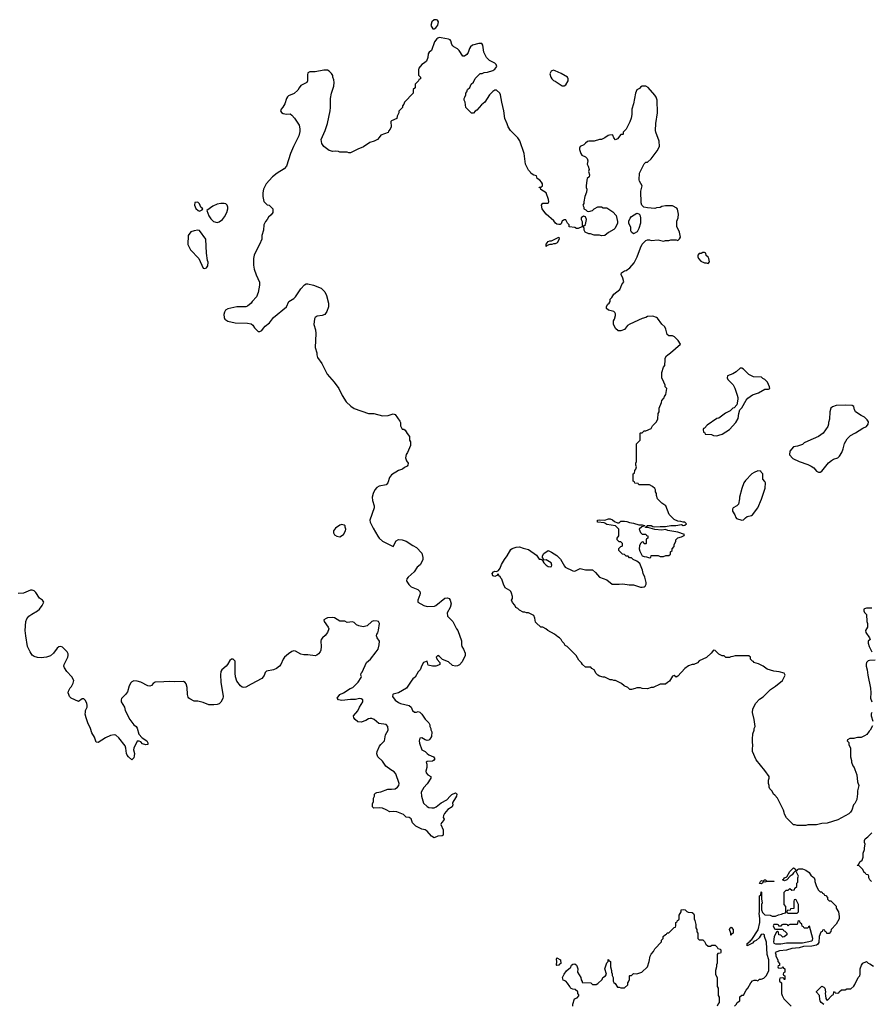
# Model space of a CAD drawing. Header units: inches. Extents: x 2323336 to 2565056, y 902223 to 1020938.
# Tile 32 of 43: x 2510608 to 2520186, y 983010 to 994075. Entities that reach past the tile are written whole.
import ezdxf

# ---------------------------------------------------------------- set-up
doc = ezdxf.new("R2010")
doc.units = ezdxf.units.IN
doc.header["$MEASUREMENT"] = 0
for name, color, linetype in [('C5918', 7, 'Continuous'), ('C5919', 7, 'Continuous'), ('C5928', 7, 'Continuous')]:
    doc.layers.add(name, color=color, linetype=linetype)

msp = doc.modelspace()

# ---------------------------------------------------------------- linework, layer by layer
at = {"layer": 'C5918', "color": 6, "elevation": 100}
for points in [[(2514146, 990000), (2514196, 989930), (2514236, 989850), (2514281, 989781), (2514331, 989731), (2514370, 989707), (2514530, 989651), (2514590, 989651), (2514690, 989624), (2514753, 989627), (2514810, 989645), (2514830, 989638), (2514885, 989565), (2514891, 989549), (2514892, 989510), (2514910, 989474), (2514930, 989474), (2514944, 989464), (2514964, 989424), (2514992, 989390), (2514992, 989350), (2515002, 989330), (2515002, 989290), (2514971, 989210), (2514953, 989187), (2514948, 989150), (2514957, 989117), (2514976, 989090), (2514974, 989070), (2514964, 989056), (2514937, 989043), (2514915, 989025), (2514870, 989009), (2514790, 988959), (2514767, 988930), (2514748, 988872), (2514730, 988849), (2514650, 988833), (2514623, 988817), (2514601, 988790), (2514583, 988750), (2514574, 988710), (2514575, 988670), (2514596, 988610), (2514595, 988590), (2514547, 988450), (2514551, 988430), (2514582, 988362), (2514637, 988270), (2514651, 988250), (2514690, 988215), (2514810, 988154), (2514843, 988217), (2514870, 988232), (2514910, 988231), (2514955, 988215), (2515030, 988165), (2515070, 988145), (2515130, 988078), (2515143, 988030), (2515142, 988010), (2515135, 987990), (2515111, 987950), (2515079, 987921), (2515045, 987870), (2514978, 987810), (2514963, 987790), (2514959, 987770), (2514963, 987763), (2514986, 987726), (2515010, 987702), (2515087, 987670), (2515107, 987650), (2515113, 987630), (2515110, 987610), (2515086, 987550), (2515084, 987530), (2515154, 987490), (2515190, 987481), (2515274, 987486), (2515289, 987491), (2515390, 987575), (2515418, 987578), (2515438, 987570), (2515451, 987550), (2515461, 987510), (2515451, 987470), (2515416, 987410), (2515421, 987370), (2515481, 987310), (2515521, 987230), (2515536, 987210), (2515575, 987095), (2515576, 987050), (2515581, 987030), (2515600, 987000), (2515617, 986957), (2515619, 986930), (2515583, 986857), (2515556, 986824), (2515530, 986812), (2515508, 986808), (2515477, 986817), (2515430, 986859), (2515364, 986884), (2515330, 986919), (2515310, 986928), (2515292, 986910), (2515303, 986883), (2515332, 986850), (2515332, 986828), (2515320, 986820), (2515290, 986809), (2515249, 986809), (2515202, 986822), (2515190, 986866), (2515150, 986852), (2515130, 986817), (2515111, 986769), (2515090, 986746), (2515054, 986686), (2515030, 986667), (2515010, 986640), (2514958, 986562), (2514870, 986511), (2514810, 986494), (2514805, 986490), (2514800, 986470), (2514829, 986429), (2514870, 986400), (2514891, 986390), (2514988, 986368), (2515011, 986350), (2515027, 986310), (2515050, 986291), (2515070, 986292), (2515090, 986302), (2515110, 986292), (2515132, 986270), (2515170, 986214), (2515210, 986174), (2515222, 986150), (2515222, 986130), (2515232, 986110), (2515233, 986093), (2515242, 986070), (2515240, 986020), (2515222, 985990), (2515210, 985978), (2515190, 985975), (2515170, 985981), (2515130, 986004), (2515110, 985999), (2515101, 985970), (2515104, 985944), (2515130, 985871), (2515170, 985851), (2515190, 985827), (2515210, 985813), (2515263, 985790), (2515276, 985770), (2515263, 985750), (2515250, 985743), (2515190, 985739), (2515181, 985730), (2515187, 985710), (2515186, 985670), (2515176, 985630), (2515181, 985610), (2515198, 985590), (2515232, 985570), (2515232, 985550), (2515190, 985489), (2515153, 985447), (2515125, 985395), (2515126, 985350), (2515151, 985270), (2515190, 985231), (2515210, 985222), (2515244, 985216), (2515270, 985219), (2515291, 985229), (2515350, 985273), (2515412, 985308), (2515450, 985350), (2515470, 985366), (2515510, 985385), (2515520, 985380), (2515525, 985370), (2515521, 985350), (2515511, 985329), (2515480, 985280), (2515476, 985270), (2515478, 985250), (2515471, 985229), (2515422, 985198), (2515386, 985154), (2515375, 985130), (2515371, 985110), (2515382, 985090), (2515380, 985080), (2515351, 985050), (2515346, 985030), (2515371, 984970), (2515371, 984909), (2515358, 984902), (2515310, 984901), (2515270, 984882), (2515239, 984899), (2515190, 984957), (2515169, 984969), (2515130, 984979), (2515062, 985010), (2515024, 985050), (2515010, 985095), (2514990, 985109), (2514953, 985113), (2514923, 985143), (2514850, 985172), (2514810, 985176), (2514770, 985174), (2514730, 985197), (2514690, 985213), (2514650, 985219), (2514590, 985215), (2514575, 985230), (2514576, 985264), (2514586, 985290), (2514588, 985328), (2514598, 985350), (2514598, 985370), (2514610, 985382), (2514626, 985390), (2514670, 985397), (2514750, 985428), (2514790, 985426), (2514830, 985433), (2514857, 985450), (2514872, 985470), (2514874, 985490), (2514840, 985600), (2514821, 985621), (2514783, 985643), (2514727, 985687), (2514690, 985742), (2514635, 985790), (2514626, 985826), (2514629, 985850), (2514656, 985910), (2514670, 985930), (2514710, 985971), (2514722, 986038), (2514752, 986090), (2514749, 986130), (2514730, 986153), (2514646, 986166), (2514593, 986210), (2514570, 986221), (2514550, 986222), (2514530, 986217), (2514501, 986199), (2514450, 986181), (2514410, 986186), (2514381, 986210), (2514365, 986230), (2514363, 986250), (2514411, 986309), (2514430, 986350), (2514467, 986410), (2514466, 986430), (2514450, 986444), (2514430, 986445), (2514384, 986436), (2514330, 986435), (2514230, 986424), (2514195, 986430), (2514177, 986450), (2514210, 986493), (2514250, 986511), (2514323, 986557), (2514353, 986570), (2514416, 986630), (2514450, 986682), (2514453, 986693), (2514446, 986710), (2514449, 986730), (2514459, 986741), (2514509, 986851), (2514552, 986888), (2514619, 986970), (2514639, 987001), (2514652, 987050), (2514653, 987090), (2514629, 987130), (2514622, 987150), (2514625, 987170), (2514636, 987184), (2514645, 987215), (2514653, 987290), (2514643, 987310), (2514630, 987317), (2514590, 987320), (2514567, 987310), (2514516, 987264), (2514470, 987252), (2514423, 987263), (2514396, 987276), (2514370, 987301), (2514350, 987309), (2514290, 987302), (2514266, 987314), (2514210, 987314), (2514150, 987352), (2514130, 987355), (2514070, 987352), (2514053, 987347), (2514028, 987332), (2514031, 987310), (2514079, 987250), (2514084, 987230), (2514068, 987190), (2514044, 987156), (2514012, 987128), (2514000, 987110), (2513995, 987090), (2514000, 987030), (2513995, 986990), (2513987, 986970), (2513970, 986947), (2513950, 986933), (2513930, 986927), (2513850, 986938), (2513803, 986937), (2513770, 986944), (2513710, 986979), (2513690, 986983), (2513670, 986976), (2513631, 986949), (2513586, 986910), (2513571, 986890), (2513545, 986830), (2513531, 986809), (2513496, 986784), (2513462, 986770), (2513385, 986755), (2513370, 986738), (2513356, 986704), (2513330, 986670), (2513210, 986609), (2513150, 986574), (2513130, 986569), (2513110, 986575), (2513090, 986589), (2513050, 986642), (2513035, 986690), (2513030, 986730), (2513030, 986866), (2513010, 986889), (2512990, 986889), (2512970, 986875), (2512947, 986830), (2512930, 986810), (2512881, 986770), (2512871, 986750), (2512867, 986713), (2512869, 986630), (2512896, 986470), (2512892, 986448), (2512870, 986405), (2512852, 986388), (2512830, 986380), (2512790, 986375), (2512737, 986377), (2512670, 986402), (2512610, 986415), (2512570, 986418), (2512521, 986441), (2512510, 986450), (2512502, 986462), (2512494, 986490), (2512490, 986570), (2512481, 986610), (2512470, 986626), (2512450, 986638), (2512350, 986632), (2512290, 986639), (2512230, 986632), (2512131, 986629), (2512110, 986615), (2512090, 986594), (2512070, 986585), (2512050, 986589), (2511970, 986629), (2511930, 986641), (2511890, 986644), (2511870, 986634), (2511858, 986622), (2511841, 986590), (2511819, 986521), (2511797, 986490), (2511755, 986445), (2511748, 986430), (2511748, 986410), (2511788, 986350), (2511793, 986310), (2511846, 986210), (2511890, 986151), (2511918, 986130), (2511930, 986112), (2511947, 986047), (2511985, 986005), (2512038, 985970), (2512051, 985950), (2512051, 985930), (2512026, 985926), (2511990, 985938), (2511970, 985958), (2511950, 985966), (2511930, 985966), (2511892, 985890), (2511889, 985870), (2511898, 985830), (2511897, 985803), (2511890, 985781), (2511870, 985759), (2511830, 985789), (2511816, 985810), (2511808, 985830), (2511801, 985890), (2511793, 985913), (2511725, 986005), (2511690, 986034), (2511670, 986038), (2511630, 986030), (2511575, 986005), (2511490, 985952), (2511470, 985957), (2511451, 986011), (2511418, 986059), (2511405, 986110), (2511374, 986174), (2511354, 986230), (2511346, 986270), (2511347, 986293), (2511349, 986310), (2511366, 986350), (2511367, 986370), (2511364, 986390), (2511350, 986423), (2511330, 986444), (2511310, 986441), (2511270, 986413), (2511188, 986450), (2511170, 986468), (2511159, 986490), (2511154, 986510), (2511157, 986530), (2511174, 986566), (2511190, 986583), (2511210, 986618), (2511217, 986650), (2511194, 986690), (2511139, 986750), (2511113, 986790), (2511106, 986810), (2511107, 986830), (2511149, 986910), (2511154, 986930), (2511155, 986950), (2511143, 986970), (2511090, 987023), (2511070, 987032), (2511050, 987027), (2511030, 987012), (2510990, 986957), (2510955, 986925), (2510910, 986911), (2510850, 986905), (2510810, 986908), (2510770, 986918), (2510750, 986935), (2510725, 986970), (2510697, 987030), (2510676, 987150), (2510670, 987210), (2510676, 987310), (2510690, 987342), (2510711, 987370), (2510745, 987395), (2510809, 987430), (2510832, 987450), (2510862, 987490), (2510879, 987530), (2510864, 987550), (2510830, 987575), (2510790, 987639), (2510770, 987656), (2510750, 987664), (2510730, 987663), (2510650, 987632), (2510590, 987625)], [(2520000, 985268), (2519985, 985250), (2519965, 985190), (2519952, 985170), (2519932, 985150), (2519810, 985082), (2519690, 985044), (2519630, 985042), (2519568, 985028), (2519470, 985028), (2519450, 985018), (2519350, 985018), (2519330, 985028), (2519310, 985026), (2519230, 985106), (2519208, 985148), (2519207, 985167), (2519198, 985190), (2519130, 985326), (2519100, 985360), (2519086, 985370), (2519070, 985406), (2519046, 985430), (2519038, 985450), (2519038, 985470), (2519028, 985490), (2519028, 985530), (2519038, 985550), (2519038, 985570), (2518990, 985638), (2518890, 985758), (2518849, 985851), (2518849, 985890), (2518855, 985910), (2518855, 985930), (2518849, 985950), (2518849, 986010), (2518855, 986030), (2518855, 986050), (2518868, 986092), (2518869, 986110), (2518878, 986130), (2518869, 986210), (2518849, 986290), (2518854, 986330), (2518886, 986394), (2518930, 986438), (2518970, 986465), (2519053, 986547), (2519110, 986585), (2519188, 986650), (2519218, 986710), (2519206, 986730), (2519150, 986748), (2519090, 986755), (2519015, 986775), (2518970, 986809), (2518916, 986836), (2518866, 986850), (2518862, 986862), (2518850, 986866), (2518826, 986890), (2518826, 986910), (2518810, 986926), (2518653, 986927), (2518630, 986918), (2518604, 986916), (2518590, 986906), (2518550, 986906), (2518530, 986926), (2518510, 986926), (2518470, 986946), (2518430, 986986), (2518410, 986988), (2518384, 986956), (2518331, 986909), (2518250, 986868), (2518230, 986848), (2518190, 986828), (2518170, 986828), (2518130, 986814), (2518090, 986784), (2518010, 986698), (2517990, 986686), (2517970, 986706), (2517950, 986698), (2517917, 986643), (2517892, 986628), (2517870, 986608), (2517810, 986608), (2517734, 986570), (2517710, 986569), (2517670, 986555), (2517610, 986558), (2517590, 986568), (2517550, 986568), (2517530, 986558), (2517490, 986548), (2517470, 986548), (2517446, 986570), (2517406, 986590), (2517376, 986616), (2517310, 986648), (2517290, 986648), (2517270, 986658), (2517250, 986658), (2517190, 986688), (2517170, 986688), (2517130, 986698), (2517110, 986708), (2517090, 986728), (2517068, 986768), (2517043, 986783), (2517030, 986798), (2516970, 986798), (2516938, 986830), (2516928, 986848), (2516896, 986876), (2516868, 986928), (2516766, 987030), (2516743, 987043), (2516730, 987066), (2516710, 987086), (2516698, 987110), (2516678, 987130), (2516659, 987139), (2516622, 987170), (2516546, 987210), (2516526, 987230), (2516490, 987248), (2516469, 987249), (2516416, 987296), (2516410, 987306), (2516402, 987350), (2516390, 987378), (2516330, 987408), (2516309, 987409), (2516290, 987418), (2516270, 987418), (2516230, 987438), (2516210, 987458), (2516189, 987469), (2516176, 987496), (2516150, 987526), (2516138, 987550), (2516149, 987571), (2516149, 987591), (2516141, 987630), (2516130, 987649), (2516120, 987660), (2516069, 987690), (2516049, 987730), (2516030, 987786), (2516018, 987798), (2516010, 987818), (2516002, 987822), (2515990, 987846), (2515973, 987827), (2515950, 987818), (2515930, 987826), (2515922, 987850), (2515938, 987870), (2515950, 987876), (2515970, 987872), (2515994, 987886), (2516010, 987912), (2516026, 987954), (2516059, 988010), (2516089, 988050), (2516130, 988122), (2516146, 988134), (2516190, 988147), (2516230, 988151), (2516270, 988136), (2516330, 988122), (2516419, 988059), (2516450, 988012), (2516474, 988014), (2516474, 988010), (2516485, 988005), (2516490, 987994), (2516494, 987994), (2516492, 987990), (2516503, 987970), (2516530, 987944), (2516550, 987931), (2516573, 987927), (2516589, 987931), (2516594, 987946), (2516584, 987970), (2516530, 988004), (2516502, 988002), (2516490, 988026), (2516486, 988026), (2516489, 988050), (2516503, 988077), (2516551, 988111), (2516590, 988092), (2516650, 988052), (2516690, 988012), (2516734, 987934), (2516744, 987924), (2516830, 987883), (2516850, 987879), (2516910, 987906), (2516970, 987891), (2517050, 987891), (2517084, 987864), (2517130, 987811), (2517210, 987781), (2517270, 987732), (2517350, 987731), (2517390, 987736), (2517463, 987723), (2517510, 987723), (2517590, 987696), (2517610, 987696), (2517630, 987701), (2517642, 987710), (2517653, 987730), (2517653, 987750), (2517638, 987810), (2517621, 987850), (2517613, 987890), (2517582, 987962), (2517549, 987989), (2517506, 988010), (2517490, 988026), (2517468, 988028), (2517450, 988046), (2517430, 988046), (2517410, 988066), (2517386, 988070), (2517346, 988110), (2517347, 988133), (2517367, 988153), (2517382, 988158), (2517386, 988170), (2517386, 988190), (2517378, 988198), (2517370, 988206), (2517350, 988206), (2517326, 988230), (2517326, 988250), (2517347, 988273), (2517346, 988350), (2517307, 988387), (2517210, 988402), (2517190, 988418), (2517180, 988420), (2517110, 988429), (2517106, 988430), (2517108, 988450), (2517130, 988455), (2517190, 988451), (2517230, 988465), (2517250, 988465), (2517275, 988455), (2517297, 988437), (2517330, 988422), (2517350, 988422), (2517370, 988438), (2517410, 988441), (2517437, 988437), (2517465, 988425), (2517510, 988417), (2517570, 988399), (2517610, 988398), (2517634, 988390), (2517634, 988386), (2517605, 988375), (2517576, 988350), (2517590, 988312), (2517610, 988294), (2517650, 988294), (2517658, 988278), (2517673, 988273), (2517674, 988250), (2517658, 988242), (2517654, 988230), (2517654, 988190), (2517650, 988186), (2517630, 988186), (2517622, 988202), (2517610, 988206), (2517590, 988189), (2517577, 988163), (2517576, 988130), (2517584, 988104), (2517610, 988051), (2517630, 988041), (2517659, 988039), (2517690, 988026), (2517706, 988030), (2517710, 988054), (2517790, 988052), (2517810, 988042), (2517850, 988042), (2517873, 988053), (2517910, 988054), (2517926, 988070), (2517927, 988093), (2517946, 988110), (2517946, 988130), (2517967, 988153), (2517968, 988172), (2517987, 988213), (2517989, 988231), (2518010, 988252), (2518050, 988262), (2518082, 988278), (2518086, 988290), (2518010, 988315), (2517896, 988336), (2517870, 988344), (2517830, 988339), (2517750, 988344), (2517673, 988367), (2517646, 988370), (2517646, 988374), (2517662, 988378), (2517666, 988390), (2517669, 988391), (2517710, 988391), (2517730, 988378), (2517750, 988376), (2517810, 988381), (2517870, 988379), (2517930, 988391), (2517988, 988392), (2518050, 988402), (2518070, 988392), (2518087, 988393), (2518106, 988410), (2518087, 988427), (2518068, 988428), (2518044, 988436), (2518010, 988438), (2517970, 988458), (2517914, 988514), (2517874, 988610), (2517830, 988642), (2517782, 988690), (2517769, 988729), (2517768, 988750), (2517758, 988770), (2517758, 988790), (2517750, 988806), (2517726, 988830), (2517690, 988846), (2517570, 988846), (2517562, 988862), (2517527, 988867), (2517522, 988882), (2517506, 988890), (2517506, 988970), (2517522, 988978), (2517526, 989010), (2517536, 989024), (2517546, 989050), (2517538, 989070), (2517538, 989090), (2517546, 989110), (2517546, 989310), (2517586, 989350), (2517586, 989430), (2517590, 989434), (2517610, 989434), (2517630, 989454), (2517650, 989454), (2517710, 989482), (2517726, 989510), (2517770, 989554), (2517786, 989590), (2517788, 989650), (2517798, 989670), (2517798, 989710), (2517827, 989773), (2517830, 989794), (2517856, 989824), (2517860, 989840), (2517876, 989864), (2517886, 989930), (2517868, 989948), (2517867, 989967), (2517852, 990000)], [(2518602, 990000), (2518632, 989970), (2518650, 989934), (2518677, 989857), (2518685, 989830), (2518685, 989810), (2518672, 989748), (2518645, 989715), (2518630, 989708), (2518600, 989680), (2518546, 989654), (2518470, 989598), (2518450, 989595), (2518340, 989520), (2518310, 989486), (2518298, 989482), (2518294, 989470), (2518298, 989438), (2518313, 989433), (2518318, 989418), (2518390, 989412), (2518410, 989402), (2518450, 989398), (2518470, 989405), (2518510, 989418), (2518589, 989470), (2518662, 989550), (2518690, 989594), (2518695, 989650), (2518708, 989692), (2518730, 989714), (2518779, 989801), (2518797, 989823), (2518850, 989861), (2518917, 989883), (2518990, 989922), (2519030, 989922), (2519046, 989930), (2519042, 989950), (2519017, 990000)], [(2520000, 989686), (2519998, 989690), (2519988, 989730), (2519970, 989739), (2519890, 989743), (2519790, 989738), (2519750, 989723), (2519731, 989710), (2519721, 989670), (2519714, 989586), (2519705, 989550), (2519705, 989530), (2519695, 989505), (2519645, 989430), (2519592, 989390), (2519470, 989339), (2519430, 989319), (2519410, 989302), (2519357, 989283), (2519310, 989275), (2519270, 989226), (2519264, 989184), (2519304, 989144), (2519374, 989110), (2519470, 989078), (2519510, 989058), (2519538, 989038), (2519570, 989002), (2519590, 988992), (2519610, 988992), (2519630, 989002), (2519706, 989094), (2519738, 989122), (2519762, 989138), (2519810, 989151), (2519829, 989171), (2519853, 989210), (2519869, 989251), (2519886, 989314), (2519914, 989366), (2519950, 989402), (2520000, 989427)], [(2520000, 986001), (2519990, 985998), (2519944, 985996), (2519918, 985982), (2519914, 985970), (2519932, 985952), (2519932, 985930), (2519951, 985890), (2519951, 985790), (2519962, 985750), (2519962, 985730), (2519978, 985690), (2519991, 985670), (2520000, 985647)], [(2518646, 982990), (2518668, 983012), (2518678, 983030), (2518708, 983050), (2518708, 983092), (2518730, 983114), (2518750, 983114), (2518778, 983170), (2518798, 983190), (2518829, 983251), (2518850, 983274), (2518870, 983282), (2518890, 983282), (2518910, 983274), (2518930, 983292), (2518947, 983293), (2518976, 983304), (2519008, 983332), (2519035, 983390), (2519034, 983510), (2519015, 983570), (2519008, 983708), (2518986, 983770), (2518986, 983790), (2518970, 983798), (2518946, 983794), (2518924, 983756), (2518890, 983726), (2518865, 983715), (2518850, 983698), (2518788, 983668), (2518790, 983692), (2518822, 983718), (2518829, 983730), (2518843, 983737), (2518912, 983848), (2518933, 983930), (2518933, 983973), (2518925, 984030), (2518929, 984050), (2518929, 984230), (2518942, 984238), (2518946, 984274), (2518951, 984269), (2518951, 984190), (2518958, 984150), (2518952, 984130), (2518952, 984070), (2518962, 984042), (2518990, 984014), (2519050, 984012), (2519070, 984002), (2519110, 984002), (2519143, 984017), (2519176, 984024), (2519190, 984032), (2519222, 984038), (2519226, 984050), (2519226, 984110), (2519207, 984133), (2519206, 984270), (2519227, 984293), (2519250, 984294), (2519270, 984312), (2519290, 984294), (2519322, 984298), (2519327, 984313), (2519347, 984333), (2519348, 984370), (2519358, 984382), (2519358, 984430), (2519366, 984450), (2519342, 984502), (2519330, 984506), (2519310, 984486), (2519297, 984463), (2519274, 984450), (2519234, 984410), (2519210, 984398), (2519186, 984410), (2519202, 984418), (2519210, 984431), (2519236, 984444), (2519270, 984502), (2519310, 984542), (2519330, 984534), (2519338, 984518), (2519350, 984514), (2519356, 984524), (2519371, 984531), (2519410, 984531), (2519450, 984519), (2519486, 984490), (2519510, 984452), (2519525, 984445), (2519542, 984430), (2519551, 984410), (2519552, 984390), (2519570, 984334), (2519590, 984294), (2519610, 984274), (2519630, 984274), (2519638, 984258), (2519653, 984253), (2519658, 984238), (2519673, 984233), (2519694, 984210), (2519694, 984190), (2519702, 984182), (2519710, 984174), (2519730, 984174), (2519790, 984114), (2519791, 984090), (2519815, 984050), (2519825, 983995), (2519825, 983970), (2519792, 983910), (2519734, 983850), (2519730, 983826), (2519710, 983806), (2519687, 983807), (2519682, 983822), (2519667, 983827), (2519662, 983842), (2519650, 983846), (2519638, 983842), (2519633, 983827), (2519618, 983822), (2519601, 983770), (2519594, 983706), (2519579, 983681), (2519570, 983674), (2519516, 983664), (2519422, 983658), (2519376, 983644), (2519290, 983636), (2519230, 983619), (2519154, 983610), (2519105, 983590), (2519112, 983570), (2519112, 983550), (2519134, 983510), (2519134, 983490), (2519154, 983470), (2519153, 983447), (2519138, 983442), (2519134, 983430), (2519138, 983418), (2519170, 983414), (2519182, 983418), (2519190, 983434), (2519198, 983418), (2519214, 983410), (2519214, 983370), (2519198, 983362), (2519194, 983350), (2519198, 983338), (2519214, 983330), (2519213, 983287), (2519207, 983287), (2519202, 983302), (2519190, 983306), (2519158, 983302), (2519154, 983290), (2519154, 983270), (2519174, 983250), (2519174, 983130), (2519182, 983110), (2519202, 983070), (2519285, 982990)], [(2516828, 982990), (2516828, 983010), (2516848, 983072), (2516876, 983084), (2516896, 983104), (2516896, 983116), (2516886, 983130), (2516886, 983150), (2516856, 983176), (2516830, 983178), (2516810, 983186), (2516798, 983198), (2516795, 983210), (2516770, 983249), (2516750, 983269), (2516720, 983280), (2516713, 983310), (2516732, 983348), (2516756, 983384), (2516787, 983413), (2516802, 983418), (2516815, 983450), (2516830, 983461), (2516850, 983466), (2516870, 983451), (2516879, 983430), (2516885, 983410), (2516882, 983370), (2516918, 983310), (2516924, 983284), (2516934, 983266), (2516934, 983254), (2517030, 983252), (2517050, 983234), (2517090, 983234), (2517110, 983242), (2517158, 983290), (2517166, 983310), (2517198, 983330), (2517206, 983350), (2517189, 983410), (2517210, 983474), (2517226, 983490), (2517226, 983514), (2517230, 983514), (2517238, 983498), (2517252, 983490), (2517252, 983430), (2517262, 983390), (2517262, 983370), (2517272, 983352), (2517273, 983333), (2517282, 983310), (2517282, 983270), (2517290, 983254), (2517304, 983244), (2517330, 983202), (2517350, 983202), (2517370, 983194), (2517410, 983194), (2517446, 983230), (2517446, 983250), (2517456, 983264), (2517466, 983290), (2517466, 983330), (2517470, 983334), (2517490, 983334), (2517510, 983354), (2517550, 983352), (2517606, 983370), (2517669, 983431), (2517688, 983490), (2517698, 983550), (2517710, 983574), (2517736, 983604), (2517750, 983634), (2517826, 983710), (2517826, 983730), (2517846, 983750), (2517846, 983770), (2517870, 983794), (2517882, 983798), (2517890, 983814), (2517910, 983814), (2517967, 983873), (2517982, 983878), (2517986, 983890), (2517986, 983930), (2518002, 983938), (2518007, 983953), (2518022, 983958), (2518026, 983970), (2518026, 984010), (2518048, 984050), (2518049, 984071), (2518070, 984076), (2518091, 984071), (2518110, 984051), (2518125, 984045), (2518170, 984041), (2518185, 984030), (2518192, 984010), (2518192, 983970), (2518202, 983950), (2518213, 983907), (2518214, 983870), (2518222, 983850), (2518224, 983824), (2518234, 983810), (2518234, 983750), (2518250, 983734), (2518290, 983734), (2518310, 983714), (2518325, 983685), (2518350, 983662), (2518376, 983664), (2518393, 983673), (2518430, 983674), (2518454, 983650), (2518458, 983638), (2518491, 983631), (2518494, 983610), (2518494, 983590), (2518490, 983586), (2518458, 983582), (2518454, 983570), (2518453, 983473), (2518445, 983455), (2518445, 983430), (2518432, 983390), (2518432, 983350), (2518452, 983308), (2518454, 983210), (2518462, 983190), (2518462, 983110), (2518474, 983090), (2518474, 983030), (2518464, 983016), (2518453, 982987)], [(2519650, 983008), (2519622, 983030), (2519609, 983049), (2519605, 983065), (2519602, 983110), (2519570, 983146), (2519570, 983154), (2519628, 983212), (2519650, 983202), (2519662, 983190), (2519672, 983150), (2519665, 983130), (2519672, 983110), (2519673, 983073), (2519690, 983054), (2519747, 983113), (2519762, 983118), (2519766, 983150), (2519770, 983154), (2519778, 983138), (2519810, 983134), (2519822, 983138), (2519826, 983150), (2519850, 983174), (2519890, 983174), (2519910, 983182), (2519956, 983184), (2519990, 983214), (2520000, 983234)]]:
    msp.add_lwpolyline(points, dxfattribs=at)
for points in [[(2518910, 989006), (2518870, 988988), (2518842, 988970), (2518770, 988898), (2518751, 988870), (2518730, 988806), (2518705, 988710), (2518705, 988690), (2518692, 988630), (2518674, 988610), (2518632, 988590), (2518624, 988576), (2518626, 988550), (2518651, 988511), (2518661, 988481), (2518671, 988471), (2518730, 988451), (2518750, 988455), (2518770, 988478), (2518789, 988491), (2518837, 988503), (2518849, 988511), (2518909, 988591), (2518952, 988688), (2518993, 988810), (2518995, 988870), (2518990, 988886), (2518966, 988910), (2518966, 988970), (2518946, 988990), (2518942, 989002)], [(2514230, 988402), (2514210, 988395), (2514160, 988360), (2514138, 988330), (2514138, 988310), (2514147, 988287), (2514174, 988270), (2514210, 988265), (2514250, 988291), (2514274, 988330), (2514275, 988350), (2514267, 988373), (2514267, 988387), (2514256, 988396)], [(2519010, 984394), (2519090, 984394), (2519094, 984390), (2519010, 984389), (2518990, 984382), (2518970, 984386), (2518962, 984370), (2518950, 984362), (2518930, 984366), (2518938, 984390), (2518950, 984402), (2518970, 984394), (2518986, 984410), (2518994, 984410)], [(2519330, 984186), (2519318, 984182), (2519314, 984170), (2519313, 984087), (2519278, 984082), (2519273, 984067), (2519238, 984062), (2519234, 984050), (2519238, 984038), (2519250, 984034), (2519350, 984034), (2519366, 984050), (2519366, 984130), (2519342, 984182)], [(2518606, 983786), (2518606, 983810), (2518589, 983850), (2518598, 983870), (2518610, 983878), (2518631, 983851), (2518632, 983810), (2518618, 983802), (2518610, 983786)], [(2519370, 983946), (2519358, 983942), (2519353, 983907), (2519270, 983906), (2519258, 983902), (2519250, 983886), (2519242, 983902), (2519230, 983906), (2519190, 983906), (2519178, 983902), (2519170, 983886), (2519147, 983887), (2519142, 983902), (2519130, 983906), (2519090, 983906), (2519082, 983890), (2519098, 983858), (2519110, 983854), (2519190, 983854), (2519198, 983838), (2519213, 983833), (2519234, 983810), (2519234, 983790), (2519207, 983767), (2519190, 983766), (2519170, 983786), (2519146, 983790), (2519142, 983822), (2519130, 983826), (2519118, 983822), (2519104, 983796), (2519092, 983768), (2519086, 983710), (2519090, 983698), (2519110, 983688), (2519170, 983688), (2519230, 983701), (2519410, 983701), (2519516, 983724), (2519524, 983730), (2519529, 983750), (2519490, 983886), (2519478, 983882), (2519470, 983866), (2519430, 983866), (2519422, 983882), (2519407, 983887), (2519406, 983910), (2519387, 983927), (2519382, 983942)], [(2516650, 983446), (2516646, 983450), (2516649, 983490), (2516644, 983516), (2516650, 983531), (2516691, 983510), (2516694, 983470), (2516678, 983462), (2516670, 983448)]]:
    msp.add_lwpolyline(points, close=True, dxfattribs=at)
at = {"layer": 'C5919', "color": 6, "elevation": 100}
for points in [[(2515295, 994075), (2515270, 994075), (2515242, 994050), (2515232, 994010), (2515253, 993973), (2515270, 993972), (2515290, 993982), (2515310, 994014), (2515318, 994050), (2515306, 994070)], [(2516610, 993508), (2516585, 993495), (2516572, 993468), (2516581, 993430), (2516591, 993410), (2516610, 993391), (2516630, 993385), (2516710, 993332), (2516730, 993332), (2516750, 993342), (2516778, 993390), (2516778, 993410), (2516768, 993428), (2516698, 993470), (2516630, 993502)], [(2512610, 992026), (2512578, 992022), (2512574, 991990), (2512590, 991954), (2512614, 991930), (2512630, 991922), (2512662, 991938), (2512666, 991950), (2512647, 991967), (2512630, 992006)], [(2512870, 992009), (2512830, 992001), (2512782, 991978), (2512714, 991930), (2512736, 991870), (2512758, 991838), (2512787, 991807), (2512830, 991796), (2512850, 991803), (2512889, 991831), (2512910, 991858), (2512937, 991910), (2512949, 991950), (2512949, 991969), (2512942, 991990), (2512925, 992005), (2512909, 992009)], [(2516950, 991868), (2516922, 991850), (2516922, 991830), (2516933, 991807), (2516934, 991770), (2516938, 991758), (2516950, 991754), (2516970, 991774), (2516982, 991830), (2516970, 991858)], [(2517510, 991668), (2517490, 991686), (2517483, 991703), (2517480, 991740), (2517458, 991790), (2517458, 991810), (2517475, 991845), (2517490, 991862), (2517550, 991902), (2517570, 991894), (2517582, 991882), (2517591, 991850), (2517591, 991790), (2517572, 991730), (2517552, 991690)], [(2512610, 991709), (2512570, 991703), (2512532, 991690), (2512503, 991650), (2512501, 991550), (2512531, 991490), (2512623, 991390), (2512670, 991282), (2512690, 991278), (2512710, 991286), (2512724, 991310), (2512729, 991350), (2512721, 991370), (2512709, 991450), (2512702, 991610), (2512630, 991705)], [(2516530, 991528), (2516530, 991554), (2516550, 991582), (2516570, 991591), (2516590, 991591), (2516673, 991633), (2516674, 991610), (2516651, 991569), (2516630, 991558), (2516610, 991558), (2516591, 991549), (2516570, 991548), (2516542, 991538)], [(2518310, 991458), (2518290, 991458), (2518272, 991448), (2518250, 991446), (2518234, 991430), (2518234, 991410), (2518242, 991390), (2518270, 991362), (2518310, 991342), (2518330, 991342), (2518350, 991334), (2518366, 991354), (2518358, 991390), (2518350, 991406), (2518330, 991426), (2518326, 991450)]]:
    msp.add_lwpolyline(points, close=True, dxfattribs=at)
for points in [[(2517852, 990000), (2517828, 990050), (2517828, 990110), (2517849, 990170), (2517862, 990190), (2517862, 990210), (2517869, 990231), (2517869, 990271), (2517884, 990296), (2517929, 990330), (2518038, 990430), (2518015, 990470), (2517972, 990512), (2517950, 990522), (2517910, 990522), (2517890, 990538), (2517876, 990596), (2517862, 990622), (2517830, 990655), (2517780, 990720), (2517770, 990729), (2517730, 990742), (2517670, 990739), (2517650, 990729), (2517610, 990719), (2517470, 990655), (2517443, 990637), (2517410, 990595), (2517370, 990578), (2517340, 990580), (2517310, 990606), (2517287, 990653), (2517286, 990690), (2517298, 990710), (2517309, 990750), (2517309, 990770), (2517303, 990783), (2517290, 990795), (2517230, 990809), (2517208, 990830), (2517208, 990852), (2517223, 990877), (2517238, 990890), (2517248, 990910), (2517250, 990934), (2517268, 990952), (2517290, 990992), (2517356, 991044), (2517369, 991070), (2517379, 991101), (2517402, 991130), (2517393, 991170), (2517374, 991210), (2517378, 991230), (2517410, 991251), (2517430, 991256), (2517470, 991285), (2517519, 991341), (2517554, 991410), (2517589, 991510), (2517609, 991551), (2517650, 991592), (2517670, 991602), (2517690, 991602), (2517710, 991592), (2517790, 991602), (2517850, 991585), (2517872, 991592), (2517910, 991592), (2517930, 991602), (2517990, 991602), (2518010, 991594), (2518030, 991614), (2518038, 991630), (2518027, 991687), (2517998, 991750), (2517999, 991810), (2518013, 991850), (2518017, 991890), (2518005, 991945), (2517997, 991957), (2517950, 991984), (2517870, 991984), (2517830, 991974), (2517810, 991964), (2517770, 991962), (2517750, 991955), (2517670, 991962), (2517626, 991970), (2517606, 991990), (2517596, 992016), (2517595, 992150), (2517608, 992210), (2517580, 992260), (2517576, 992276), (2517578, 992350), (2517630, 992454), (2517650, 992474), (2517670, 992474), (2517710, 992512), (2517779, 992601), (2517802, 992650), (2517799, 992710), (2517762, 992810), (2517759, 992830), (2517764, 992910), (2517781, 993030), (2517777, 993170), (2517765, 993205), (2517750, 993228), (2517675, 993315), (2517650, 993328), (2517610, 993328), (2517590, 993318), (2517577, 993303), (2517550, 993286), (2517532, 993250), (2517511, 993130), (2517491, 993070), (2517491, 993010), (2517485, 992970), (2517470, 992926), (2517430, 992846), (2517394, 992810), (2517394, 992790), (2517390, 992786), (2517370, 992786), (2517330, 992738), (2517310, 992726), (2517290, 992746), (2517277, 992777), (2517270, 992782), (2517242, 992778), (2517226, 992774), (2517190, 992749), (2517150, 992729), (2517127, 992727), (2517070, 992709), (2517010, 992709), (2516995, 992705), (2516970, 992689), (2516951, 992669), (2516911, 992649), (2516905, 992630), (2516905, 992615), (2516918, 992570), (2516930, 992552), (2516970, 992534), (2516990, 992514), (2516998, 992490), (2516992, 992450), (2517002, 992430), (2517012, 992390), (2517005, 992370), (2517018, 992330), (2517012, 992310), (2516992, 992290), (2516985, 992270), (2516978, 992210), (2516978, 992190), (2516985, 992170), (2516984, 992136), (2516965, 992090), (2516952, 992030), (2516952, 992008), (2516942, 991990), (2516954, 991970), (2516954, 991950), (2516977, 991937), (2516990, 991922), (2517010, 991918), (2517050, 991932), (2517069, 991951), (2517110, 991972), (2517150, 991972), (2517170, 991962), (2517210, 991962), (2517277, 991917), (2517316, 991876), (2517332, 991808), (2517332, 991790), (2517325, 991770), (2517302, 991730), (2517290, 991718), (2517230, 991682), (2517190, 991649), (2517152, 991648), (2517130, 991655), (2517070, 991655), (2517028, 991668), (2517009, 991669), (2516969, 991689), (2516958, 991710), (2516958, 991730), (2516950, 991746), (2516930, 991746), (2516890, 991728), (2516870, 991729), (2516850, 991738), (2516787, 991747), (2516788, 991770), (2516768, 991790), (2516750, 991826), (2516730, 991826), (2516722, 991818), (2516710, 991815), (2516698, 991782), (2516686, 991774), (2516670, 991773), (2516650, 991779), (2516633, 991790), (2516615, 991815), (2516529, 991890), (2516490, 991938), (2516484, 991950), (2516478, 991990), (2516486, 992010), (2516490, 992014), (2516550, 992014), (2516558, 992030), (2516556, 992056), (2516528, 992128), (2516470, 992168), (2516466, 992186), (2516449, 992190), (2516450, 992194), (2516470, 992194), (2516486, 992210), (2516486, 992230), (2516478, 992250), (2516458, 992270), (2516429, 992289), (2516422, 992322), (2516390, 992328), (2516370, 992338), (2516358, 992350), (2516350, 992366), (2516330, 992386), (2516298, 992450), (2516282, 992570), (2516233, 992713), (2516210, 992748), (2516128, 992830), (2516102, 992870), (2516090, 992906), (2516063, 992963), (2516052, 993050), (2516029, 993150), (2516017, 993230), (2516009, 993250), (2515970, 993282), (2515950, 993282), (2515930, 993269), (2515891, 993229), (2515838, 993150), (2515800, 993120), (2515750, 993058), (2515732, 993048), (2515710, 993026), (2515690, 993026), (2515626, 993090), (2515618, 993150), (2515606, 993170), (2515606, 993190), (2515616, 993204), (2515626, 993230), (2515626, 993250), (2515636, 993264), (2515646, 993290), (2515670, 993314), (2515686, 993350), (2515710, 993374), (2515730, 993414), (2515786, 993470), (2515810, 993472), (2515830, 993482), (2515870, 993485), (2515930, 993506), (2515950, 993518), (2515975, 993550), (2515968, 993570), (2515950, 993588), (2515890, 993618), (2515858, 993650), (2515828, 993710), (2515818, 993790), (2515807, 993807), (2515770, 993808), (2515702, 993790), (2515678, 993770), (2515665, 993750), (2515650, 993706), (2515637, 993683), (2515610, 993666), (2515590, 993666), (2515549, 993730), (2515530, 993749), (2515489, 993769), (2515480, 993780), (2515470, 993798), (2515458, 993838), (2515449, 993849), (2515430, 993858), (2515347, 993873), (2515326, 993874), (2515311, 993869), (2515300, 993860), (2515274, 993826), (2515238, 993730), (2515212, 993710), (2515202, 993690), (2515198, 993650), (2515182, 993610), (2515162, 993590), (2515132, 993570), (2515098, 993530), (2515092, 993510), (2515093, 993453), (2515114, 993430), (2515114, 993410), (2515098, 993402), (2515094, 993390), (2515054, 993350), (2515054, 993310), (2515034, 993290), (2515034, 993250), (2514934, 993150), (2514930, 993126), (2514913, 993107), (2514912, 993090), (2514873, 993047), (2514872, 993030), (2514852, 992990), (2514850, 992966), (2514790, 992938), (2514782, 992930), (2514785, 992870), (2514775, 992845), (2514757, 992823), (2514751, 992809), (2514670, 992778), (2514652, 992750), (2514631, 992729), (2514594, 992710), (2514546, 992694), (2514475, 992645), (2514410, 992622), (2514330, 992578), (2514310, 992578), (2514290, 992586), (2514210, 992588), (2514195, 992595), (2514159, 992599), (2514130, 992595), (2514090, 992604), (2514030, 992649), (2514005, 992685), (2513999, 992730), (2514043, 992830), (2514069, 992909), (2514099, 993050), (2514105, 993090), (2514103, 993190), (2514113, 993250), (2514141, 993330), (2514144, 993370), (2514140, 993400), (2514129, 993430), (2514128, 993450), (2514115, 993470), (2514090, 993498), (2514070, 993508), (2514028, 993508), (2513930, 993489), (2513871, 993489), (2513850, 993478), (2513845, 993455), (2513844, 993390), (2513836, 993370), (2513770, 993335), (2513750, 993311), (2513735, 993285), (2513694, 993246), (2513630, 993220), (2513620, 993210), (2513607, 993190), (2513591, 993129), (2513568, 993092), (2513547, 993070), (2513541, 993050), (2513551, 993031), (2513570, 993021), (2513610, 993015), (2513650, 993018), (2513670, 993002), (2513698, 992970), (2513751, 992891), (2513758, 992850), (2513757, 992817), (2513746, 992770), (2513686, 992650), (2513654, 992570), (2513607, 992430), (2513582, 992398), (2513503, 992350), (2513450, 992310), (2513379, 992230), (2513351, 992170), (2513343, 992130), (2513341, 992090), (2513353, 992033), (2513390, 991994), (2513414, 991990), (2513454, 991950), (2513454, 991910), (2513437, 991883), (2513405, 991855), (2513392, 991830), (2513371, 991809), (2513352, 991770), (2513351, 991710), (2513331, 991650), (2513331, 991610), (2513306, 991550), (2513263, 991470), (2513247, 991430), (2513239, 991390), (2513238, 991318), (2513247, 991270), (2513267, 991207), (2513304, 991124), (2513305, 991090), (2513291, 991009), (2513270, 990962), (2513222, 990910), (2513212, 990890), (2513170, 990855), (2513150, 990849), (2513049, 990849), (2512950, 990826), (2512923, 990810), (2512911, 990790), (2512903, 990763), (2512907, 990730), (2512916, 990710), (2512948, 990688), (2513030, 990667), (2513170, 990665), (2513210, 990658), (2513230, 990642), (2513250, 990612), (2513290, 990572), (2513310, 990572), (2513330, 990582), (2513349, 990610), (2513369, 990630), (2513419, 990670), (2513461, 990730), (2513609, 990850), (2513635, 990910), (2513690, 990943), (2513710, 990962), (2513770, 991050), (2513810, 991094), (2513830, 991106), (2513850, 991108), (2513912, 991092), (2513997, 991057), (2514038, 991018), (2514057, 990977), (2514081, 990890), (2514082, 990850), (2514064, 990796), (2514038, 990762), (2514010, 990752), (2513955, 990745), (2513932, 990730), (2513925, 990715), (2513918, 990650), (2513935, 990590), (2513937, 990550), (2513931, 990390), (2513951, 990330), (2513951, 990310), (2513959, 990279), (2514006, 990210), (2514066, 990090), (2514143, 990003), (2514146, 990000)], [(2519017, 990000), (2519012, 990010), (2518990, 990033), (2518964, 990044), (2518950, 990058), (2518860, 990060), (2518810, 990088), (2518750, 990148), (2518730, 990158), (2518710, 990158), (2518664, 990116), (2518630, 990094), (2518568, 990072), (2518565, 990050), (2518572, 990030), (2518602, 990000)]]:
    msp.add_lwpolyline(points, dxfattribs=at)
at = {"layer": 'C5928', "color": 6, "elevation": 100}
for points in [[(2520000, 989427), (2520009, 989431), (2520090, 989485), (2520130, 989505), (2520149, 989530), (2520154, 989554), (2520140, 989580), (2520110, 989608), (2520070, 989628), (2520009, 989669), (2520000, 989686)], [(2520190, 987461), (2520130, 987462), (2520110, 987455), (2520102, 987450), (2520102, 987430), (2520110, 987414), (2520132, 987390), (2520134, 987310), (2520142, 987290), (2520142, 987250), (2520122, 987210), (2520125, 987190), (2520165, 987130), (2520171, 987110), (2520151, 987089), (2520151, 987070), (2520161, 987030), (2520191, 986970)], [(2520230, 986876), (2520166, 986874), (2520152, 986870), (2520132, 986850), (2520126, 986834), (2520126, 986810), (2520138, 986770), (2520146, 986710), (2520177, 986563), (2520181, 986510), (2520178, 986450), (2520192, 986408)], [(2520192, 986290), (2520185, 986275), (2520185, 986250), (2520202, 986190)], [(2520200, 986140), (2520172, 986090), (2520160, 986080), (2520137, 986043), (2520110, 986026), (2520071, 986009), (2520030, 986008), (2520000, 986001)], [(2520000, 985647), (2520022, 985590), (2520031, 985510), (2520045, 985470), (2520031, 985410), (2520031, 985370), (2520025, 985350), (2520022, 985310), (2520005, 985275), (2520000, 985268)], [(2520189, 984389), (2520168, 984410), (2520158, 984430), (2520158, 984450), (2520150, 984466), (2520126, 984470), (2520122, 984482), (2520106, 984490), (2520090, 984526), (2520050, 984566), (2520028, 984568), (2520030, 984574), (2520042, 984578), (2520058, 984610), (2520082, 984630), (2520095, 984665), (2520095, 984710), (2520108, 984750), (2520108, 984770), (2520118, 984810), (2520108, 984828), (2520108, 984850), (2520118, 984870), (2520148, 984890), (2520190, 984938)], [(2520000, 983234), (2520038, 983310), (2520055, 983330), (2520062, 983350), (2520061, 983410), (2520074, 983450), (2520090, 983471), (2520130, 983492), (2520151, 983471), (2520170, 983465), (2520210, 983438)]]:
    msp.add_lwpolyline(points, dxfattribs=at)

doc.saveas('drawing.dxf')
